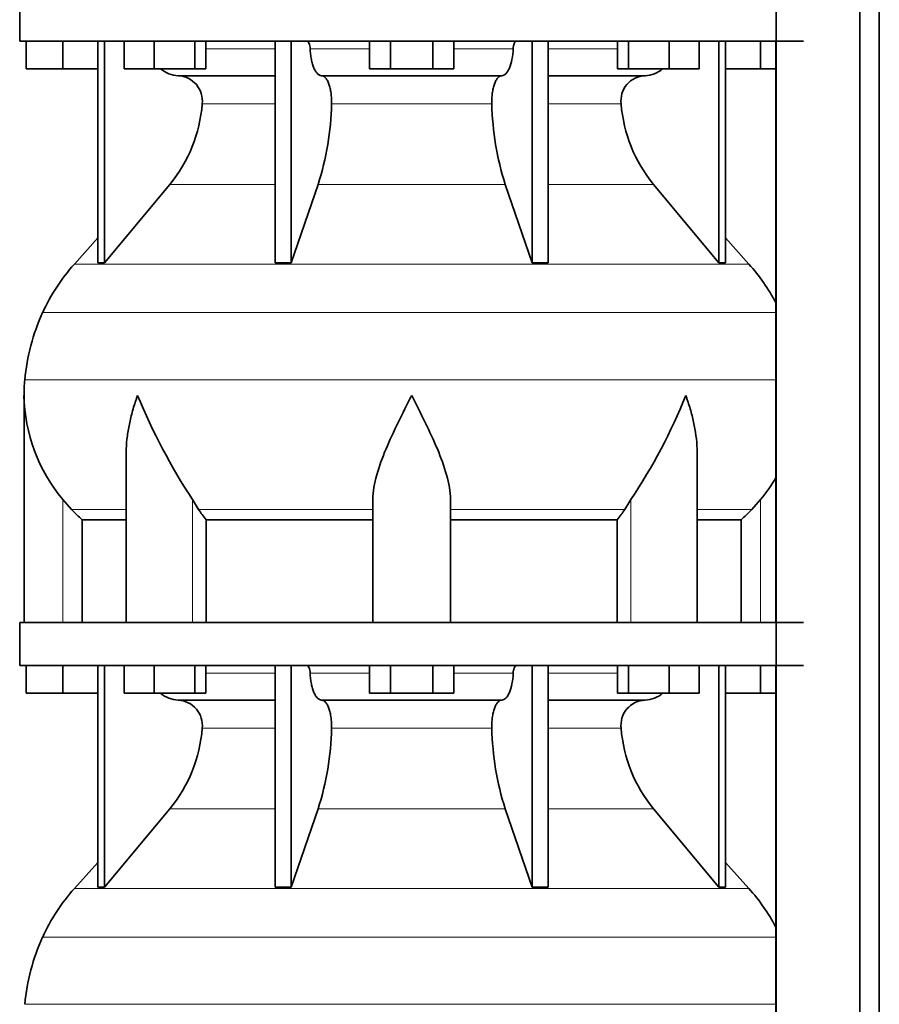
# Model space of a CAD drawing. Header units: millimetres. Extents: x -303 to -74, y -428 to 1006.
# Tile 12 of 26: x -302 to -262, y 281 to 327. Entities that reach past the tile are written whole.
import ezdxf

# ---------------------------------------------------------------- set-up
doc = ezdxf.new("R2010")
doc.units = ezdxf.units.MM
doc.layers.add('LOW_134-18', color=7, linetype='Continuous')
doc.layers.add('VSI134_DIFFUSORE', color=7, linetype='Continuous')

# ---------------------------------------------------------------- blocks, each defined once
blk = doc.blocks.new('SE')
at = {"layer": 'LOW_134-18', "color": 7, "linetype": 'Continuous', "lineweight": 35}
for p, q in [((-266.769, 795.877), (-266.769, 270.577)), ((-262.891, 270.577), (-262.891, 795.877)), ((-261.982, 270.577), (-261.982, 795.877)), ((-266.783, 325.877), (-266.783, 298.877)), ((-266.783, 296.877), (-266.783, 270.577))]:
    blk.add_line(p, q, dxfattribs=at)
at = {"layer": 'VSI134_DIFFUSORE', "color": 7, "linetype": 'Continuous', "lineweight": 35}
for p, q in [((-301.895, 327.877), (-301.895, 325.877)), ((-301.895, 325.877), (-265.495, 325.877)), ((-301.595, 324.597), (-301.595, 325.877)), ((-301.595, 324.597), (-301.595, 325.877)), ((-299.895, 324.597), (-299.895, 325.877)), ((-298.261, 325.877), (-298.261, 315.586)), ((-297.955, 325.877), (-297.955, 315.586)), ((-297.046, 324.597), (-297.046, 325.877)), ((-295.658, 324.597), (-295.658, 325.877)), ((-293.762, 324.597), (-293.762, 325.877)), ((-293.254, 324.597), (-293.254, 325.877)), ((-290.035, 325.877), (-290.035, 315.586)), ((-289.295, 325.877), (-289.295, 315.586)), ((-285.658, 324.597), (-285.658, 325.877)), ((-284.677, 324.597), (-284.677, 325.877)), ((-282.714, 324.597), (-282.714, 325.877)), ((-281.732, 324.597), (-281.732, 325.877)), ((-278.095, 325.877), (-278.095, 315.586)), ((-277.356, 325.877), (-277.356, 315.586)), ((-274.136, 324.597), (-274.136, 325.877)), ((-273.628, 324.597), (-273.628, 325.877)), ((-271.732, 324.597), (-271.732, 325.877)), ((-270.344, 324.597), (-270.344, 325.877)), ((-269.436, 325.877), (-269.436, 315.586)), ((-269.13, 325.877), (-269.13, 315.586)), ((-267.495, 324.597), (-267.495, 325.877)), ((-299.895, 324.597), (-301.595, 324.597)), ((-298.261, 324.597), (-299.895, 324.597)), ((-295.658, 324.597), (-297.046, 324.597)), ((-293.762, 324.597), (-295.658, 324.597)), ((-294.53, 324.277), (-290.035, 324.277)), ((-293.254, 324.597), (-293.762, 324.597)), ((-287.877, 324.277), (-279.513, 324.277)), ((-284.677, 324.597), (-285.658, 324.597)), ((-282.714, 324.597), (-284.677, 324.597)), ((-281.732, 324.597), (-282.714, 324.597)), ((-277.356, 324.277), (-272.86, 324.277)), ((-273.628, 324.597), (-274.136, 324.597)), ((-271.732, 324.597), (-273.628, 324.597)), ((-270.344, 324.597), (-271.732, 324.597)), ((-267.495, 324.597), (-269.13, 324.597)), ((-266.783, 324.597), (-267.495, 324.597)), ((-297.955, 315.586), (-294.924, 319.228)), ((-289.295, 315.586), (-288.04, 319.228)), ((-279.35, 319.228), (-278.095, 315.586)), ((-272.467, 319.228), (-269.436, 315.586)), ((-298.261, 316.741), (-299.355, 315.526)), ((-268.035, 315.526), (-269.13, 316.741)), ((-298.261, 315.586), (-297.955, 315.586)), ((-290.035, 315.586), (-289.295, 315.586)), ((-278.095, 315.586), (-277.356, 315.586)), ((-269.436, 315.586), (-269.13, 315.586)), ((-301.695, 309.424), (-301.695, 298.877)), ((-296.95, 306.748), (-296.95, 298.877)), ((-270.44, 298.877), (-270.44, 306.748)), ((-299.493, 304.137), (-299.895, 304.596)), ((-293.593, 304.137), (-293.877, 304.596)), ((-285.495, 298.877), (-285.495, 304.596)), ((-281.895, 298.877), (-281.895, 304.596)), ((-273.513, 304.596), (-273.797, 304.137)), ((-267.495, 304.596), (-267.897, 304.137)), ((-298.99, 303.648), (-296.95, 303.648)), ((-298.99, 298.877), (-298.99, 303.648)), ((-293.237, 303.648), (-285.495, 303.648)), ((-293.237, 298.877), (-293.237, 303.648)), ((-281.895, 303.648), (-274.153, 303.648)), ((-274.153, 303.648), (-274.153, 298.877)), ((-270.44, 303.648), (-268.401, 303.648)), ((-268.401, 303.648), (-268.401, 298.877)), ((-265.495, 298.877), (-301.895, 298.877)), ((-301.895, 298.877), (-301.895, 296.877)), ((-301.895, 296.877), (-265.495, 296.877)), ((-301.595, 295.597), (-301.595, 296.877)), ((-301.595, 295.597), (-301.595, 296.877)), ((-299.895, 295.597), (-299.895, 296.877)), ((-298.261, 296.877), (-298.261, 286.586)), ((-297.955, 296.877), (-297.955, 286.586)), ((-297.046, 295.597), (-297.046, 296.877)), ((-295.658, 295.597), (-295.658, 296.877)), ((-293.762, 295.597), (-293.762, 296.877)), ((-293.254, 295.597), (-293.254, 296.877)), ((-290.035, 296.877), (-290.035, 286.586)), ((-289.295, 296.877), (-289.295, 286.586)), ((-285.658, 295.597), (-285.658, 296.877)), ((-284.677, 295.597), (-284.677, 296.877)), ((-282.714, 295.597), (-282.714, 296.877)), ((-281.732, 295.597), (-281.732, 296.877)), ((-278.095, 296.877), (-278.095, 286.586)), ((-277.356, 296.877), (-277.356, 286.586)), ((-274.136, 295.597), (-274.136, 296.877)), ((-273.628, 295.597), (-273.628, 296.877)), ((-271.732, 295.597), (-271.732, 296.877)), ((-270.344, 295.597), (-270.344, 296.877)), ((-269.436, 296.877), (-269.436, 286.586)), ((-269.13, 296.877), (-269.13, 286.586)), ((-267.495, 295.597), (-267.495, 296.877)), ((-299.895, 295.597), (-301.595, 295.597)), ((-298.261, 295.597), (-299.895, 295.597)), ((-295.658, 295.597), (-297.046, 295.597)), ((-293.762, 295.597), (-295.658, 295.597)), ((-293.254, 295.597), (-293.762, 295.597)), ((-284.677, 295.597), (-285.658, 295.597)), ((-282.714, 295.597), (-284.677, 295.597)), ((-281.732, 295.597), (-282.714, 295.597)), ((-273.628, 295.597), (-274.136, 295.597)), ((-271.732, 295.597), (-273.628, 295.597)), ((-270.344, 295.597), (-271.732, 295.597)), ((-267.495, 295.597), (-269.13, 295.597)), ((-266.783, 295.597), (-267.495, 295.597)), ((-294.53, 295.277), (-290.035, 295.277)), ((-287.877, 295.277), (-279.513, 295.277)), ((-277.356, 295.277), (-272.86, 295.277)), ((-297.955, 286.586), (-294.924, 290.228)), ((-289.295, 286.586), (-288.04, 290.228)), ((-279.35, 290.228), (-278.095, 286.586)), ((-272.467, 290.228), (-269.436, 286.586)), ((-298.261, 287.741), (-299.355, 286.526)), ((-268.035, 286.526), (-269.13, 287.741)), ((-298.261, 286.586), (-297.955, 286.586)), ((-290.035, 286.586), (-289.295, 286.586)), ((-278.095, 286.586), (-277.356, 286.586)), ((-269.436, 286.586), (-269.13, 286.586))]:
    blk.add_line(p, q, dxfattribs=at)
at = {"layer": 'VSI134_DIFFUSORE', "color": 4, "linetype": 'Continuous', "lineweight": 9}
for p, q in [((-293.254, 325.522), (-290.035, 325.522)), ((-288.41, 325.522), (-285.658, 325.522)), ((-281.732, 325.522), (-278.981, 325.522)), ((-277.356, 325.522), (-274.136, 325.522)), ((-290.035, 322.968), (-293.421, 322.968)), ((-279.973, 322.968), (-287.417, 322.968)), ((-273.97, 322.968), (-277.356, 322.968)), ((-294.924, 319.228), (-290.035, 319.228)), ((-288.04, 319.228), (-279.35, 319.228)), ((-277.356, 319.228), (-272.467, 319.228)), ((-299.355, 315.526), (-268.035, 315.526)), ((-266.783, 313.274), (-300.829, 313.274)), ((-301.661, 310.149), (-266.783, 310.149)), ((-299.895, 298.877), (-299.895, 304.596)), ((-293.877, 298.877), (-293.877, 304.596)), ((-273.513, 298.877), (-273.513, 304.596)), ((-267.495, 298.877), (-267.495, 304.596)), ((-299.493, 304.137), (-296.95, 304.137)), ((-293.593, 304.137), (-285.495, 304.137)), ((-281.895, 304.137), (-273.797, 304.137)), ((-270.44, 304.137), (-267.897, 304.137)), ((-293.254, 296.522), (-290.035, 296.522)), ((-288.41, 296.522), (-285.658, 296.522)), ((-281.732, 296.522), (-278.981, 296.522)), ((-277.356, 296.522), (-274.136, 296.522)), ((-290.035, 293.968), (-293.421, 293.968)), ((-279.973, 293.968), (-287.417, 293.968)), ((-273.97, 293.968), (-277.356, 293.968)), ((-294.924, 290.228), (-290.035, 290.228)), ((-288.04, 290.228), (-279.35, 290.228)), ((-277.356, 290.228), (-272.467, 290.228)), ((-299.355, 286.526), (-268.035, 286.526)), ((-266.783, 284.274), (-300.829, 284.274)), ((-301.661, 281.149), (-266.783, 281.149))]:
    blk.add_line(p, q, dxfattribs=at)
at = {"layer": 'VSI134_DIFFUSORE', "color": 7, "linetype": 'Continuous', "lineweight": 35}
for centre, radius, start, end in [((-294.484, 325.612), 1.336, 229.5852, 268.0094), ((-294.587, 323.104), 1.174, 353.3223, 87.2173), ((-272.808, 323.108), 1.171, 92.5772, 186.8833), ((-272.907, 325.612), 1.336, 271.9979, 310.3729), ((-300.082, 323.473), 6.68, 320.5472, 355.6594), ((-300.409, 323.209), 12.994, 342.1602, 358.9354), ((-266.68, 323.259), 13.296, 181.2569, 197.6475), ((-267.288, 323.482), 6.702, 184.3996, 219.3938), ((-292.815, 309.637), 8.8, 138, 155.5912), ((-274.575, 309.637), 8.8, 27.6842, 42), ((-291.905, 309.224), 9.8, 155.5912, 174.5826), ((-293.995, 309.422), 7.7, 174.5826, 180.0352), ((-293.957, 309.56), 7.74, 181.0159, 219.8906), ((-268.756, 320.931), 29.965, 202.585, 213.0327), ((-295.739, 319.403), 26.707, 326.3278, 338.0546), ((-273.433, 309.56), 7.74, 320.1094, 329.446), ((-286.965, 308.585), 7.982, 213.8601, 218.2043), ((-280.42, 308.581), 7.975, 321.7938, 326.1418), ((-294.484, 296.612), 1.336, 229.5852, 268.0094), ((-272.907, 296.612), 1.336, 271.9979, 310.3729), ((-294.587, 294.104), 1.174, 353.3223, 87.2173), ((-272.808, 294.108), 1.171, 92.5772, 186.8833), ((-300.082, 294.473), 6.68, 320.5472, 355.6594), ((-300.409, 294.209), 12.994, 342.1602, 358.9354), ((-266.68, 294.259), 13.296, 181.2569, 197.6475), ((-267.288, 294.482), 6.702, 184.3996, 219.3938), ((-292.815, 280.637), 8.8, 138, 155.5912), ((-274.575, 280.637), 8.8, 27.6842, 42), ((-291.905, 280.224), 9.8, 155.5912, 174.5826)]:
    blk.add_arc(centre, radius, start, end, dxfattribs=at)
for points, knots in [([(-288.562, 325.877), (-288.553, 325.877), (-288.543, 325.875), (-288.525, 325.866), (-288.516, 325.86), (-288.49, 325.834), (-288.474, 325.808), (-288.446, 325.743), (-288.434, 325.704), (-288.417, 325.618), (-288.412, 325.571), (-288.41, 325.522)], [0, 0, 0, 0, 0.125, 0.125, 0.25, 0.25, 0.5, 0.5, 0.75, 0.75, 1, 1, 1, 1]), ([(-278.981, 325.522), (-278.979, 325.571), (-278.973, 325.617), (-278.96, 325.682), (-278.955, 325.703), (-278.944, 325.741), (-278.937, 325.759), (-278.924, 325.792), (-278.916, 325.806), (-278.9, 325.831), (-278.892, 325.842), (-278.874, 325.86), (-278.865, 325.866), (-278.847, 325.875), (-278.838, 325.877), (-278.828, 325.877)], [0, 0, 0, 0, 0.25, 0.25, 0.375, 0.375, 0.5, 0.5, 0.625, 0.625, 0.75, 0.75, 0.875, 0.875, 1, 1, 1, 1]), ([(-287.877, 324.277), (-287.909, 324.277), (-287.942, 324.285), (-287.99, 324.308), (-288.006, 324.318), (-288.037, 324.341), (-288.053, 324.354), (-288.098, 324.399), (-288.127, 324.437), (-288.184, 324.526), (-288.21, 324.577), (-288.258, 324.689), (-288.28, 324.752), (-288.321, 324.887), (-288.338, 324.959), (-288.368, 325.109), (-288.38, 325.189), (-288.399, 325.353), (-288.406, 325.436), (-288.41, 325.522)], [0, 0, 0, 0, 0.125, 0.125, 0.1875, 0.1875, 0.25, 0.25, 0.375, 0.375, 0.5, 0.5, 0.625, 0.625, 0.75, 0.75, 0.875, 0.875, 1, 1, 1, 1]), ([(-278.981, 325.522), (-278.995, 325.18), (-279.059, 324.861), (-279.253, 324.406), (-279.383, 324.277), (-279.513, 324.277)], [0, 0, 0, 0, 0.5, 0.5, 1, 1, 1, 1]), ([(-287.877, 324.277), (-287.861, 324.277), (-287.845, 324.275), (-287.813, 324.266), (-287.797, 324.26), (-287.751, 324.234), (-287.721, 324.209), (-287.662, 324.142), (-287.634, 324.1), (-287.596, 324.028), (-287.583, 324.002), (-287.559, 323.947), (-287.548, 323.917), (-287.515, 323.826), (-287.497, 323.759), (-287.472, 323.652), (-287.465, 323.614), (-287.451, 323.539), (-287.445, 323.5), (-287.43, 323.383), (-287.423, 323.301), (-287.415, 323.135), (-287.415, 323.051), (-287.417, 322.968)], [0, 0, 0, 0, 0.0625, 0.0625, 0.125, 0.125, 0.25, 0.25, 0.375, 0.375, 0.4375, 0.4375, 0.5, 0.5, 0.625, 0.625, 0.6875, 0.6875, 0.75, 0.75, 0.875, 0.875, 1, 1, 1, 1]), ([(-279.973, 322.968), (-279.976, 323.051), (-279.975, 323.134), (-279.969, 323.258), (-279.967, 323.299), (-279.96, 323.381), (-279.955, 323.421), (-279.94, 323.539), (-279.927, 323.615), (-279.902, 323.722), (-279.893, 323.757), (-279.874, 323.824), (-279.854, 323.888), (-279.831, 323.946), (-279.807, 324.002), (-279.795, 324.028), (-279.756, 324.101), (-279.728, 324.142), (-279.67, 324.209), (-279.639, 324.235), (-279.577, 324.269), (-279.545, 324.277), (-279.513, 324.277)], [0, 0, 0, 0, 0.125, 0.125, 0.1875, 0.1875, 0.25, 0.25, 0.375, 0.375, 0.4375, 0.4375, 0.5, 0.5625, 0.5625, 0.625, 0.625, 0.75, 0.75, 0.875, 0.875, 1, 1, 1, 1]), ([(-296.423, 309.422), (-296.442, 309.37), (-296.46, 309.318), (-296.496, 309.214), (-296.514, 309.161), (-296.565, 309.005), (-296.597, 308.901), (-296.688, 308.589), (-296.742, 308.382), (-296.832, 307.967), (-296.869, 307.759), (-296.922, 307.348), (-296.94, 307.144), (-296.949, 306.876), (-296.95, 306.812), (-296.95, 306.747)], [0, 0, 0, 0, 0.03125, 0.03125, 0.0625, 0.0625, 0.125, 0.125, 0.25, 0.25, 0.375, 0.375, 0.5, 0.5, 0.5400162, 0.5400162, 0.5400162, 0.5400162]), ([(-283.695, 309.422), (-284.118, 308.592), (-284.548, 307.751), (-285.056, 306.536), (-285.205, 306.134), (-285.425, 305.343), (-285.495, 304.963), (-285.495, 304.596)], [0, 0, 0, 0, 0.5, 0.5, 0.75, 0.75, 1, 1, 1, 1]), ([(-281.895, 304.596), (-281.895, 304.963), (-281.965, 305.343), (-282.185, 306.133), (-282.334, 306.536), (-282.842, 307.75), (-283.272, 308.593), (-283.695, 309.422)], [0, 0, 0, 0, 0.25, 0.25, 0.5, 0.5, 1, 1, 1, 1]), ([(-270.44, 306.747), (-270.44, 306.814), (-270.441, 306.882), (-270.458, 307.36), (-270.515, 307.768), (-270.649, 308.385), (-270.702, 308.591), (-270.793, 308.901), (-270.825, 309.005), (-270.877, 309.161), (-270.903, 309.239), (-270.93, 309.318), (-270.949, 309.37), (-270.958, 309.397), (-270.967, 309.422)], [0.4588627, 0.4588627, 0.4588627, 0.4588627, 0.5, 0.5, 0.75, 0.75, 0.875, 0.875, 0.9375, 0.9375, 0.96875, 0.984375, 0.984375, 1, 1, 1, 1]), ([(-288.562, 296.877), (-288.553, 296.877), (-288.543, 296.875), (-288.525, 296.866), (-288.516, 296.86), (-288.49, 296.834), (-288.474, 296.808), (-288.446, 296.743), (-288.434, 296.704), (-288.417, 296.618), (-288.412, 296.571), (-288.41, 296.522)], [0, 0, 0, 0, 0.125, 0.125, 0.25, 0.25, 0.5, 0.5, 0.75, 0.75, 1, 1, 1, 1]), ([(-278.981, 296.522), (-278.979, 296.571), (-278.973, 296.617), (-278.96, 296.682), (-278.955, 296.703), (-278.944, 296.741), (-278.937, 296.759), (-278.924, 296.792), (-278.916, 296.806), (-278.9, 296.831), (-278.892, 296.842), (-278.874, 296.86), (-278.865, 296.866), (-278.847, 296.875), (-278.838, 296.877), (-278.828, 296.877)], [0, 0, 0, 0, 0.25, 0.25, 0.375, 0.375, 0.5, 0.5, 0.625, 0.625, 0.75, 0.75, 0.875, 0.875, 1, 1, 1, 1]), ([(-287.877, 295.277), (-287.909, 295.277), (-287.942, 295.285), (-287.99, 295.308), (-288.006, 295.318), (-288.037, 295.341), (-288.053, 295.354), (-288.098, 295.399), (-288.127, 295.437), (-288.184, 295.526), (-288.21, 295.577), (-288.258, 295.689), (-288.28, 295.752), (-288.321, 295.887), (-288.338, 295.959), (-288.368, 296.109), (-288.38, 296.189), (-288.399, 296.353), (-288.406, 296.436), (-288.41, 296.522)], [0, 0, 0, 0, 0.125, 0.125, 0.1875, 0.1875, 0.25, 0.25, 0.375, 0.375, 0.5, 0.5, 0.625, 0.625, 0.75, 0.75, 0.875, 0.875, 1, 1, 1, 1]), ([(-278.981, 296.522), (-278.995, 296.18), (-279.059, 295.861), (-279.253, 295.406), (-279.383, 295.277), (-279.513, 295.277)], [0, 0, 0, 0, 0.5, 0.5, 1, 1, 1, 1]), ([(-287.877, 295.277), (-287.861, 295.277), (-287.845, 295.275), (-287.813, 295.266), (-287.797, 295.26), (-287.751, 295.234), (-287.721, 295.209), (-287.662, 295.142), (-287.634, 295.1), (-287.596, 295.028), (-287.583, 295.002), (-287.559, 294.947), (-287.548, 294.917), (-287.515, 294.826), (-287.497, 294.759), (-287.472, 294.652), (-287.465, 294.614), (-287.451, 294.539), (-287.445, 294.5), (-287.43, 294.383), (-287.423, 294.301), (-287.415, 294.135), (-287.415, 294.051), (-287.417, 293.968)], [0, 0, 0, 0, 0.0625, 0.0625, 0.125, 0.125, 0.25, 0.25, 0.375, 0.375, 0.4375, 0.4375, 0.5, 0.5, 0.625, 0.625, 0.6875, 0.6875, 0.75, 0.75, 0.875, 0.875, 1, 1, 1, 1]), ([(-279.973, 293.968), (-279.976, 294.051), (-279.975, 294.134), (-279.969, 294.258), (-279.967, 294.299), (-279.96, 294.381), (-279.955, 294.421), (-279.94, 294.539), (-279.927, 294.615), (-279.902, 294.722), (-279.893, 294.757), (-279.874, 294.824), (-279.854, 294.888), (-279.831, 294.946), (-279.807, 295.002), (-279.795, 295.028), (-279.756, 295.101), (-279.728, 295.142), (-279.67, 295.209), (-279.639, 295.235), (-279.577, 295.269), (-279.545, 295.277), (-279.513, 295.277)], [0, 0, 0, 0, 0.125, 0.125, 0.1875, 0.1875, 0.25, 0.25, 0.375, 0.375, 0.4375, 0.4375, 0.5, 0.5625, 0.5625, 0.625, 0.625, 0.75, 0.75, 0.875, 0.875, 1, 1, 1, 1])]:
    blk.add_open_spline(points, degree=3, knots=knots, dxfattribs=at)
for points in [[(-298.99, 303.648), (-299.164, 303.805), (-299.332, 303.968), (-299.493, 304.137)], [(-267.897, 304.137), (-268.059, 303.968), (-268.226, 303.805), (-268.401, 303.648)]]:
    blk.add_open_spline(points, degree=3, dxfattribs=at)

msp = doc.modelspace()

# ---------------------------------------------------------------- block references
msp.add_blockref('SE', (0, 0))

doc.saveas('drawing.dxf')
